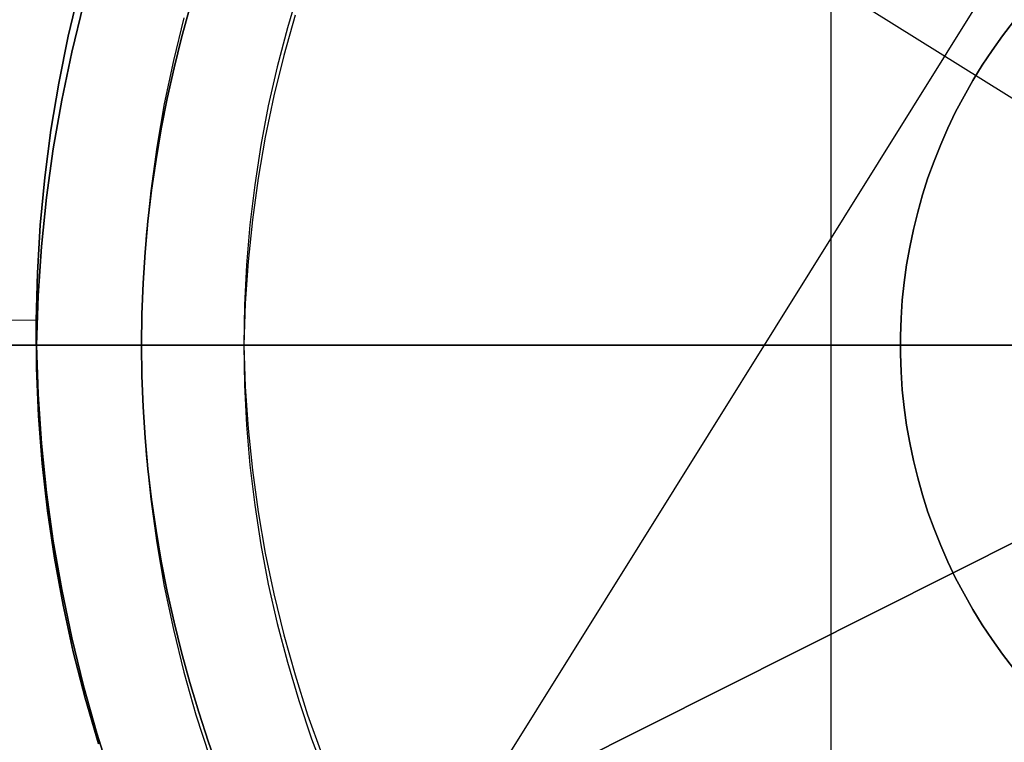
# Model space of a CAD drawing. Header units: millimetres. Extents: x 10871 to 12032, y -2698 to -1680.
# Tile 99 of 183: x 11431 to 11446, y -2053 to -2043. Entities that reach past the tile are written whole.
import ezdxf

# ---------------------------------------------------------------- set-up
doc = ezdxf.new("R2010")
doc.units = ezdxf.units.MM
for name, color, linetype in [('1', 7, 'Continuous'), ('color', 7, 'Continuous'), ('luz', 7, 'Continuous')]:
    doc.layers.add(name, color=color, linetype=linetype)

msp = doc.modelspace()

# ---------------------------------------------------------------- linework, layer by layer
at = {"layer": '1', "color": 7, "true_color": 0xffffff}
for p, q in [((11443.055, -2062.164, 36.403), (11443.055, -2032.445, 36.403)), ((11435.351, -2042.162, 36.403), (11435.185, -2042.718, 36.403)), ((11432.234, -2042.377, 44.653), (11432.066, -2043.069, 44.653)), ((11432.066, -2043.069, 44.653), (11432.234, -2042.377, 44.653)), ((11433.774, -2042.426, 37.885), (11433.655, -2042.861, 37.885)), ((11433.655, -2042.861, 43.135), (11433.774, -2042.426, 43.135)), ((11433.774, -2042.426, 37.885), (11433.655, -2042.861, 37.885)), ((11433.655, -2042.861, 43.135), (11433.774, -2042.426, 43.135)), ((11433.689, -2042.573, 40.51), (11433.536, -2043.192, 40.51)), ((11433.689, -2042.573, 43.135), (11433.536, -2043.192, 43.135)), ((11435.296, -2042.533, 36.403), (11435.132, -2043.116, 36.403)), ((11435.296, -2042.533, 36.403), (11435.132, -2043.116, 36.403)), ((11445.691, -2042.629, 33.403), (11445.533, -2042.834, 33.403)), ((11445.533, -2042.834, 36.403), (11445.691, -2042.629, 36.403)), ((11445.691, -2042.629, 33.403), (11445.533, -2042.834, 33.403)), ((11445.691, -2042.629, 34.903), (11445.533, -2042.834, 34.903)), ((11445.533, -2042.834, 36.403), (11445.691, -2042.629, 36.403)), ((11435.185, -2042.718, 36.403), (11435.038, -2043.28, 36.403)), ((11433.655, -2042.861, 37.885), (11433.546, -2043.299, 37.885)), ((11433.546, -2043.299, 43.135), (11433.655, -2042.861, 43.135)), ((11433.655, -2042.861, 37.885), (11433.546, -2043.299, 37.885)), ((11433.546, -2043.299, 43.135), (11433.655, -2042.861, 43.135)), ((11445.533, -2042.834, 33.403), (11445.382, -2043.044, 33.403)), ((11445.382, -2043.044, 36.403), (11445.533, -2042.834, 36.403)), ((11445.533, -2042.834, 33.403), (11445.382, -2043.044, 33.403)), ((11445.533, -2042.834, 34.903), (11445.382, -2043.044, 34.903)), ((11445.382, -2043.044, 36.403), (11445.533, -2042.834, 36.403)), ((11432.066, -2043.069, 44.653), (11431.92, -2043.766, 44.653)), ((11431.92, -2043.766, 44.653), (11432.066, -2043.069, 44.653)), ((11445.382, -2043.044, 33.403), (11445.239, -2043.26, 33.403)), ((11445.239, -2043.26, 36.403), (11445.382, -2043.044, 36.403)), ((11445.382, -2043.044, 33.403), (11445.239, -2043.26, 33.403)), ((11445.382, -2043.044, 34.903), (11445.239, -2043.26, 34.903)), ((11445.239, -2043.26, 36.403), (11445.382, -2043.044, 36.403)), ((11433.536, -2043.192, 40.51), (11433.405, -2043.817, 40.51)), ((11433.536, -2043.192, 43.135), (11433.405, -2043.817, 43.135)), ((11435.132, -2043.116, 36.403), (11434.989, -2043.704, 36.403)), ((11435.132, -2043.116, 36.403), (11434.989, -2043.704, 36.403)), ((11433.546, -2043.299, 37.885), (11433.448, -2043.739, 37.885)), ((11433.448, -2043.739, 43.135), (11433.546, -2043.299, 43.135)), ((11433.546, -2043.299, 37.885), (11433.448, -2043.739, 37.885)), ((11433.448, -2043.739, 43.135), (11433.546, -2043.299, 43.135)), ((11435.038, -2043.28, 36.403), (11434.91, -2043.846, 36.403)), ((11445.239, -2043.26, 33.403), (11445.103, -2043.48, 33.403)), ((11445.103, -2043.48, 36.403), (11445.239, -2043.26, 36.403)), ((11445.239, -2043.26, 33.403), (11445.103, -2043.48, 33.403)), ((11445.239, -2043.26, 34.903), (11445.103, -2043.48, 34.903)), ((11445.103, -2043.48, 36.403), (11445.239, -2043.26, 36.403)), ((11445.103, -2043.48, 33.403), (11444.975, -2043.705, 33.403)), ((11444.975, -2043.705, 36.403), (11445.103, -2043.48, 36.403)), ((11445.103, -2043.48, 33.403), (11444.975, -2043.705, 33.403)), ((11445.103, -2043.48, 34.903), (11444.975, -2043.705, 34.903)), ((11444.975, -2043.705, 36.403), (11445.103, -2043.48, 36.403)), ((11431.92, -2043.766, 44.653), (11431.799, -2044.468, 44.653)), ((11431.799, -2044.468, 44.653), (11431.92, -2043.766, 44.653)), ((11433.448, -2043.739, 37.885), (11433.361, -2044.18, 37.885)), ((11433.361, -2044.18, 43.135), (11433.448, -2043.739, 43.135)), ((11433.448, -2043.739, 37.885), (11433.361, -2044.18, 37.885)), ((11433.361, -2044.18, 43.135), (11433.448, -2043.739, 43.135)), ((11434.989, -2043.704, 36.403), (11434.865, -2044.297, 36.403)), ((11434.989, -2043.704, 36.403), (11434.865, -2044.297, 36.403)), ((11444.975, -2043.705, 33.403), (11444.854, -2043.934, 33.403)), ((11444.854, -2043.934, 36.403), (11444.975, -2043.705, 36.403)), ((11444.975, -2043.705, 33.403), (11444.854, -2043.934, 33.403)), ((11444.975, -2043.705, 34.903), (11444.854, -2043.934, 34.903)), ((11444.854, -2043.934, 36.403), (11444.975, -2043.705, 36.403)), ((11433.405, -2043.817, 40.51), (11433.295, -2044.445, 40.51)), ((11433.405, -2043.817, 43.135), (11433.295, -2044.445, 43.135)), ((11434.91, -2043.846, 36.403), (11434.802, -2044.416, 36.403)), ((11444.854, -2043.934, 33.403), (11444.742, -2044.168, 33.403)), ((11444.742, -2044.168, 36.403), (11444.854, -2043.934, 36.403)), ((11444.854, -2043.934, 33.403), (11444.742, -2044.168, 33.403)), ((11444.854, -2043.934, 34.903), (11444.742, -2044.168, 34.903)), ((11444.742, -2044.168, 36.403), (11444.854, -2043.934, 36.403)), ((11433.361, -2044.18, 37.885), (11433.286, -2044.624, 37.885)), ((11433.286, -2044.624, 43.135), (11433.361, -2044.18, 43.135)), ((11433.361, -2044.18, 37.885), (11433.286, -2044.624, 37.885)), ((11433.286, -2044.624, 43.135), (11433.361, -2044.18, 43.135)), ((11444.742, -2044.168, 33.403), (11444.638, -2044.405, 33.403)), ((11444.638, -2044.405, 36.403), (11444.742, -2044.168, 36.403)), ((11444.742, -2044.168, 33.403), (11444.638, -2044.405, 33.403)), ((11444.742, -2044.168, 34.903), (11444.638, -2044.405, 34.903)), ((11444.638, -2044.405, 36.403), (11444.742, -2044.168, 36.403)), ((11434.865, -2044.297, 36.403), (11434.762, -2044.893, 36.403)), ((11434.865, -2044.297, 36.403), (11434.762, -2044.893, 36.403)), ((11431.799, -2044.468, 44.653), (11431.702, -2045.174, 44.653)), ((11431.702, -2045.174, 44.653), (11431.799, -2044.468, 44.653)), ((11433.295, -2044.445, 40.51), (11433.208, -2045.077, 40.51)), ((11433.295, -2044.445, 43.135), (11433.208, -2045.077, 43.135)), ((11434.802, -2044.416, 36.403), (11434.713, -2044.99, 36.403)), ((11444.638, -2044.405, 33.403), (11444.542, -2044.645, 33.403)), ((11444.542, -2044.645, 36.403), (11444.638, -2044.405, 36.403)), ((11444.638, -2044.405, 33.403), (11444.542, -2044.645, 33.403)), ((11444.638, -2044.405, 34.903), (11444.542, -2044.645, 34.903)), ((11444.542, -2044.645, 36.403), (11444.638, -2044.405, 36.403)), ((11433.286, -2044.624, 37.885), (11433.221, -2045.068, 37.885)), ((11433.221, -2045.068, 43.135), (11433.286, -2044.624, 43.135)), ((11433.286, -2044.624, 37.885), (11433.221, -2045.068, 37.885)), ((11433.221, -2045.068, 43.135), (11433.286, -2044.624, 43.135)), ((11444.542, -2044.645, 33.403), (11444.454, -2044.889, 33.403)), ((11444.454, -2044.889, 36.403), (11444.542, -2044.645, 36.403)), ((11444.542, -2044.645, 33.403), (11444.454, -2044.889, 33.403)), ((11444.542, -2044.645, 34.903), (11444.454, -2044.889, 34.903)), ((11444.454, -2044.889, 36.403), (11444.542, -2044.645, 36.403)), ((11434.762, -2044.893, 36.403), (11434.679, -2045.493, 36.403)), ((11434.762, -2044.893, 36.403), (11434.679, -2045.493, 36.403)), ((11444.454, -2044.889, 33.403), (11444.375, -2045.135, 33.403)), ((11444.375, -2045.135, 36.403), (11444.454, -2044.889, 36.403)), ((11444.454, -2044.889, 33.403), (11444.375, -2045.135, 33.403)), ((11444.454, -2044.889, 34.903), (11444.375, -2045.135, 34.903)), ((11444.375, -2045.135, 36.403), (11444.454, -2044.889, 36.403)), ((11433.208, -2045.077, 40.51), (11433.142, -2045.712, 40.51)), ((11433.208, -2045.077, 43.135), (11433.142, -2045.712, 43.135)), ((11433.221, -2045.068, 37.885), (11433.168, -2045.514, 37.885)), ((11433.168, -2045.514, 43.135), (11433.221, -2045.068, 43.135)), ((11433.221, -2045.068, 37.885), (11433.168, -2045.514, 37.885)), ((11433.168, -2045.514, 43.135), (11433.221, -2045.068, 43.135)), ((11434.713, -2044.99, 36.403), (11434.644, -2045.566, 36.403)), ((11431.702, -2045.174, 44.653), (11431.629, -2045.882, 44.653)), ((11431.629, -2045.882, 44.653), (11431.702, -2045.174, 44.653)), ((11444.375, -2045.135, 33.403), (11444.305, -2045.384, 33.403)), ((11444.305, -2045.384, 36.403), (11444.375, -2045.135, 36.403)), ((11444.375, -2045.135, 33.403), (11444.305, -2045.384, 33.403)), ((11444.375, -2045.135, 34.903), (11444.305, -2045.384, 34.903)), ((11444.305, -2045.384, 36.403), (11444.375, -2045.135, 36.403)), ((11434.679, -2045.493, 36.403), (11434.617, -2046.096, 36.403)), ((11434.679, -2045.493, 36.403), (11434.617, -2046.096, 36.403)), ((11444.305, -2045.384, 33.403), (11444.243, -2045.636, 33.403)), ((11444.243, -2045.636, 36.403), (11444.305, -2045.384, 36.403)), ((11444.305, -2045.384, 33.403), (11444.243, -2045.636, 33.403)), ((11444.305, -2045.384, 34.903), (11444.243, -2045.636, 34.903)), ((11444.243, -2045.636, 36.403), (11444.305, -2045.384, 36.403)), ((11433.168, -2045.514, 37.885), (11433.127, -2045.961, 37.885)), ((11433.127, -2045.961, 43.135), (11433.168, -2045.514, 43.135)), ((11433.168, -2045.514, 37.885), (11433.127, -2045.961, 37.885)), ((11433.127, -2045.961, 43.135), (11433.168, -2045.514, 43.135)), ((11434.644, -2045.566, 36.403), (11434.594, -2046.145, 36.403)), ((11444.243, -2045.636, 33.403), (11444.189, -2045.889, 33.403)), ((11444.189, -2045.889, 36.403), (11444.243, -2045.636, 36.403)), ((11444.243, -2045.636, 33.403), (11444.189, -2045.889, 33.403)), ((11444.243, -2045.636, 34.903), (11444.189, -2045.889, 34.903)), ((11444.189, -2045.889, 36.403), (11444.243, -2045.636, 36.403)), ((11433.142, -2045.712, 40.51), (11433.098, -2046.348, 40.51)), ((11433.142, -2045.712, 43.135), (11433.098, -2046.348, 43.135)), ((11431.629, -2045.882, 44.653), (11431.58, -2046.593, 44.653)), ((11431.58, -2046.593, 44.653), (11431.629, -2045.882, 44.653)), ((11444.189, -2045.889, 33.403), (11444.145, -2046.144, 33.403)), ((11444.145, -2046.144, 36.403), (11444.189, -2045.889, 36.403)), ((11444.189, -2045.889, 33.403), (11444.145, -2046.144, 33.403)), ((11444.189, -2045.889, 34.903), (11444.145, -2046.144, 34.903)), ((11444.145, -2046.144, 36.403), (11444.189, -2045.889, 36.403)), ((11433.127, -2045.961, 37.885), (11433.097, -2046.409, 37.885)), ((11433.097, -2046.409, 43.135), (11433.127, -2045.961, 43.135)), ((11433.127, -2045.961, 37.885), (11433.097, -2046.409, 37.885)), ((11433.097, -2046.409, 43.135), (11433.127, -2045.961, 43.135)), ((11434.594, -2046.145, 36.403), (11434.564, -2046.724, 36.403)), ((11434.617, -2046.096, 36.403), (11434.576, -2046.7, 36.403)), ((11434.617, -2046.096, 36.403), (11434.576, -2046.7, 36.403)), ((11444.145, -2046.144, 33.403), (11444.109, -2046.401, 33.403)), ((11444.109, -2046.401, 36.403), (11444.145, -2046.144, 36.403)), ((11444.145, -2046.144, 33.403), (11444.109, -2046.401, 33.403)), ((11444.145, -2046.144, 34.903), (11444.109, -2046.401, 34.903)), ((11444.109, -2046.401, 36.403), (11444.145, -2046.144, 36.403)), ((11433.098, -2046.348, 40.51), (11433.076, -2046.986, 40.51)), ((11433.098, -2046.348, 43.135), (11433.076, -2046.986, 43.135)), ((11433.097, -2046.409, 37.885), (11433.079, -2046.857, 37.885)), ((11433.079, -2046.857, 43.135), (11433.097, -2046.409, 43.135)), ((11433.097, -2046.409, 37.885), (11433.079, -2046.857, 37.885)), ((11433.079, -2046.857, 43.135), (11433.097, -2046.409, 43.135)), ((11444.109, -2046.401, 33.403), (11444.082, -2046.658, 33.403)), ((11444.082, -2046.658, 36.403), (11444.109, -2046.401, 36.403)), ((11444.109, -2046.401, 33.403), (11444.082, -2046.658, 33.403)), ((11444.109, -2046.401, 34.903), (11444.082, -2046.658, 34.903)), ((11444.082, -2046.658, 36.403), (11444.109, -2046.401, 36.403)), ((11431.58, -2046.593, 44.653), (11431.555, -2047.305, 44.653)), ((11431.555, -2047.305, 44.653), (11431.58, -2046.593, 44.653)), ((11434.576, -2046.7, 36.403), (11434.555, -2047.305, 36.403)), ((11434.576, -2046.7, 36.403), (11434.555, -2047.305, 36.403)), ((11434.564, -2046.724, 36.403), (11434.555, -2047.305, 36.403)), ((11444.082, -2046.658, 33.403), (11444.065, -2046.917, 33.403)), ((11444.065, -2046.917, 36.403), (11444.082, -2046.658, 36.403)), ((11444.082, -2046.658, 33.403), (11444.065, -2046.917, 33.403)), ((11444.082, -2046.658, 34.903), (11444.065, -2046.917, 34.903)), ((11444.065, -2046.917, 36.403), (11444.082, -2046.658, 36.403)), ((11433.079, -2046.857, 37.885), (11433.073, -2047.305, 37.885)), ((11433.073, -2047.305, 43.135), (11433.079, -2046.857, 43.135)), ((11433.079, -2046.857, 37.885), (11433.073, -2047.305, 37.885)), ((11433.073, -2047.305, 43.135), (11433.079, -2046.857, 43.135)), ((11444.065, -2046.917, 33.403), (11444.056, -2047.175, 33.403)), ((11444.056, -2047.175, 36.403), (11444.065, -2046.917, 36.403)), ((11444.065, -2046.917, 33.403), (11444.056, -2047.175, 33.403)), ((11444.065, -2046.917, 34.903), (11444.056, -2047.175, 34.903)), ((11444.056, -2047.175, 36.403), (11444.065, -2046.917, 36.403)), ((11433.076, -2046.986, 40.51), (11433.076, -2047.624, 40.51)), ((11433.076, -2046.986, 43.135), (11433.076, -2047.624, 43.135)), ((11444.056, -2047.175, 33.403), (11444.056, -2047.434, 33.403)), ((11444.056, -2047.434, 36.403), (11444.056, -2047.175, 36.403)), ((11444.056, -2047.175, 33.403), (11444.056, -2047.434, 33.403)), ((11444.056, -2047.175, 34.903), (11444.056, -2047.434, 34.903)), ((11444.056, -2047.434, 36.403), (11444.056, -2047.175, 36.403)), ((11451.555, -2047.305, 71.704), (11375.749, -2047.305, 71.704)), ((11431.555, -2047.305, 44.653), (11383.555, -2047.305, 44.653)), ((11431.555, -2047.305, 44.653), (11431.58, -2048.017, 44.653)), ((11431.555, -2047.305, 44.653), (11431.555, -2047.305, 44.653)), ((11431.555, -2047.305, 44.653), (11431.607, -2047.305, 44.652)), ((11431.58, -2048.017, 44.653), (11431.555, -2047.305, 44.653)), ((11431.607, -2047.305, 44.652), (11431.658, -2047.305, 44.65)), ((11431.658, -2047.305, 44.65), (11431.71, -2047.305, 44.645)), ((11431.71, -2047.305, 44.645), (11431.762, -2047.305, 44.639)), ((11431.762, -2047.305, 44.639), (11431.813, -2047.305, 44.631)), ((11431.813, -2047.305, 44.631), (11431.864, -2047.305, 44.621)), ((11431.864, -2047.305, 44.621), (11431.914, -2047.305, 44.61)), ((11431.914, -2047.305, 44.61), (11431.964, -2047.305, 44.597)), ((11431.964, -2047.305, 44.597), (11432.014, -2047.305, 44.582)), ((11432.014, -2047.305, 44.582), (11432.063, -2047.305, 44.566)), ((11432.063, -2047.305, 44.566), (11432.112, -2047.305, 44.547)), ((11432.112, -2047.305, 44.547), (11432.16, -2047.305, 44.528)), ((11432.16, -2047.305, 44.528), (11432.207, -2047.305, 44.506)), ((11432.207, -2047.305, 44.506), (11432.253, -2047.305, 44.483)), ((11432.253, -2047.305, 44.483), (11432.299, -2047.305, 44.458)), ((11432.299, -2047.305, 44.458), (11432.344, -2047.305, 44.432)), ((11432.344, -2047.305, 44.432), (11432.387, -2047.305, 44.405)), ((11432.387, -2047.305, 44.405), (11432.43, -2047.305, 44.375)), ((11432.43, -2047.305, 44.375), (11432.472, -2047.305, 44.345)), ((11432.472, -2047.305, 44.345), (11432.513, -2047.305, 44.313)), ((11432.513, -2047.305, 44.313), (11432.552, -2047.305, 44.279)), ((11432.552, -2047.305, 44.279), (11432.591, -2047.305, 44.245)), ((11432.591, -2047.305, 44.245), (11432.628, -2047.305, 44.209)), ((11432.628, -2047.305, 44.209), (11432.664, -2047.305, 44.171)), ((11432.664, -2047.305, 44.171), (11432.699, -2047.305, 44.133)), ((11432.699, -2047.305, 44.133), (11432.732, -2047.305, 44.093)), ((11432.732, -2047.305, 44.093), (11432.764, -2047.305, 44.053)), ((11432.764, -2047.305, 44.053), (11432.795, -2047.305, 44.011)), ((11432.795, -2047.305, 44.011), (11432.824, -2047.305, 43.968)), ((11432.824, -2047.305, 43.968), (11432.852, -2047.305, 43.924)), ((11432.852, -2047.305, 43.924), (11432.878, -2047.305, 43.879)), ((11432.878, -2047.305, 43.879), (11432.903, -2047.305, 43.834)), ((11432.903, -2047.305, 43.834), (11432.926, -2047.305, 43.787)), ((11432.926, -2047.305, 43.787), (11432.947, -2047.305, 43.74)), ((11432.947, -2047.305, 43.74), (11432.967, -2047.305, 43.692)), ((11432.967, -2047.305, 43.692), (11432.985, -2047.305, 43.644)), ((11432.985, -2047.305, 43.644), (11433.002, -2047.305, 43.595)), ((11433.002, -2047.305, 43.595), (11433.016, -2047.305, 43.545)), ((11433.016, -2047.305, 43.545), (11433.03, -2047.305, 43.495)), ((11433.03, -2047.305, 43.495), (11433.041, -2047.305, 43.444)), ((11433.041, -2047.305, 43.444), (11433.051, -2047.305, 43.393)), ((11433.051, -2047.305, 43.393), (11433.059, -2047.305, 43.342)), ((11433.059, -2047.305, 43.342), (11433.065, -2047.305, 43.291)), ((11433.065, -2047.305, 43.291), (11433.069, -2047.305, 43.239)), ((11433.069, -2047.305, 43.239), (11433.072, -2047.305, 43.187)), ((11433.072, -2047.305, 43.187), (11433.073, -2047.305, 43.135)), ((11433.073, -2047.305, 37.885), (11433.079, -2047.753, 37.885)), ((11433.074, -2047.305, 37.834), (11433.073, -2047.305, 37.885)), ((11433.079, -2047.753, 43.135), (11433.073, -2047.305, 43.135)), ((11433.073, -2047.305, 37.885), (11433.079, -2047.753, 37.885)), ((11433.073, -2047.305, 37.885), (11433.073, -2047.305, 43.135)), ((11433.079, -2047.753, 43.135), (11433.073, -2047.305, 43.135)), ((11433.076, -2047.305, 37.784), (11433.074, -2047.305, 37.834)), ((11433.081, -2047.305, 37.733), (11433.076, -2047.305, 37.784)), ((11433.087, -2047.305, 37.683), (11433.081, -2047.305, 37.733)), ((11433.094, -2047.305, 37.633), (11433.087, -2047.305, 37.683)), ((11433.104, -2047.305, 37.584), (11433.094, -2047.305, 37.633)), ((11433.115, -2047.305, 37.534), (11433.104, -2047.305, 37.584)), ((11433.128, -2047.305, 37.485), (11433.115, -2047.305, 37.534)), ((11433.142, -2047.305, 37.437), (11433.128, -2047.305, 37.485)), ((11433.158, -2047.305, 37.389), (11433.142, -2047.305, 37.437)), ((11433.176, -2047.305, 37.341), (11433.158, -2047.305, 37.389)), ((11433.195, -2047.305, 37.295), (11433.176, -2047.305, 37.341)), ((11433.216, -2047.305, 37.249), (11433.195, -2047.305, 37.295)), ((11433.239, -2047.305, 37.203), (11433.216, -2047.305, 37.249)), ((11433.263, -2047.305, 37.159), (11433.239, -2047.305, 37.203)), ((11433.288, -2047.305, 37.115), (11433.263, -2047.305, 37.159)), ((11433.316, -2047.305, 37.072), (11433.288, -2047.305, 37.115)), ((11433.344, -2047.305, 37.031), (11433.316, -2047.305, 37.072)), ((11433.374, -2047.305, 36.99), (11433.344, -2047.305, 37.031)), ((11433.405, -2047.305, 36.95), (11433.374, -2047.305, 36.99)), ((11433.438, -2047.305, 36.911), (11433.405, -2047.305, 36.95)), ((11433.472, -2047.305, 36.874), (11433.438, -2047.305, 36.911)), ((11433.507, -2047.305, 36.837), (11433.472, -2047.305, 36.874)), ((11433.543, -2047.305, 36.802), (11433.507, -2047.305, 36.837)), ((11433.581, -2047.305, 36.768), (11433.543, -2047.305, 36.802)), ((11433.619, -2047.305, 36.736), (11433.581, -2047.305, 36.768)), ((11433.659, -2047.305, 36.704), (11433.619, -2047.305, 36.736)), ((11433.7, -2047.305, 36.674), (11433.659, -2047.305, 36.704)), ((11433.742, -2047.305, 36.646), (11433.7, -2047.305, 36.674)), ((11433.785, -2047.305, 36.619), (11433.742, -2047.305, 36.646)), ((11433.828, -2047.305, 36.593), (11433.785, -2047.305, 36.619)), ((11433.873, -2047.305, 36.569), (11433.828, -2047.305, 36.593)), ((11433.918, -2047.305, 36.547), (11433.873, -2047.305, 36.569)), ((11433.964, -2047.305, 36.526), (11433.918, -2047.305, 36.547)), ((11434.011, -2047.305, 36.507), (11433.964, -2047.305, 36.526)), ((11434.058, -2047.305, 36.489), (11434.011, -2047.305, 36.507)), ((11434.106, -2047.305, 36.473), (11434.058, -2047.305, 36.489)), ((11434.155, -2047.305, 36.458), (11434.106, -2047.305, 36.473)), ((11434.204, -2047.305, 36.445), (11434.155, -2047.305, 36.458)), ((11434.253, -2047.305, 36.434), (11434.204, -2047.305, 36.445)), ((11434.303, -2047.305, 36.425), (11434.253, -2047.305, 36.434)), ((11434.353, -2047.305, 36.417), (11434.303, -2047.305, 36.425)), ((11434.403, -2047.305, 36.411), (11434.353, -2047.305, 36.417)), ((11434.453, -2047.305, 36.407), (11434.403, -2047.305, 36.411)), ((11434.504, -2047.305, 36.404), (11434.453, -2047.305, 36.407)), ((11434.555, -2047.305, 36.403), (11434.504, -2047.305, 36.404)), ((11434.555, -2047.305, 36.403), (11434.576, -2047.91, 36.403)), ((11444.055, -2047.305, 36.403), (11434.555, -2047.305, 36.403)), ((11434.555, -2047.305, 36.403), (11434.576, -2047.91, 36.403)), ((11434.555, -2047.305, 36.403), (11434.564, -2047.885, 36.403)), ((11445.558, -2047.305, 33.403), (11444.055, -2047.305, 33.403)), ((11444.055, -2047.305, 33.403), (11444.055, -2047.305, 36.403)), ((11445.558, -2047.305, 31.917), (11445.558, -2047.305, 33.403)), ((11444.056, -2047.434, 33.403), (11444.065, -2047.693, 33.403)), ((11444.065, -2047.693, 36.403), (11444.056, -2047.434, 36.403)), ((11444.056, -2047.434, 33.403), (11444.065, -2047.693, 33.403)), ((11444.056, -2047.434, 34.903), (11444.065, -2047.693, 34.903)), ((11444.065, -2047.693, 36.403), (11444.056, -2047.434, 36.403)), ((11433.076, -2047.624, 40.51), (11433.098, -2048.261, 40.51)), ((11433.076, -2047.624, 43.135), (11433.098, -2048.261, 43.135)), ((11433.079, -2047.753, 37.885), (11433.097, -2048.201, 37.885)), ((11433.097, -2048.201, 43.135), (11433.079, -2047.753, 43.135)), ((11433.079, -2047.753, 37.885), (11433.097, -2048.201, 37.885)), ((11433.097, -2048.201, 43.135), (11433.079, -2047.753, 43.135)), ((11444.065, -2047.693, 33.403), (11444.082, -2047.951, 33.403)), ((11444.082, -2047.951, 36.403), (11444.065, -2047.693, 36.403)), ((11444.065, -2047.693, 33.403), (11444.082, -2047.951, 33.403)), ((11444.065, -2047.693, 34.903), (11444.082, -2047.951, 34.903)), ((11444.082, -2047.951, 36.403), (11444.065, -2047.693, 36.403)), ((11434.564, -2047.885, 36.403), (11434.594, -2048.465, 36.403)), ((11434.576, -2047.91, 36.403), (11434.617, -2048.514, 36.403)), ((11434.576, -2047.91, 36.403), (11434.617, -2048.514, 36.403)), ((11431.58, -2048.017, 44.653), (11431.629, -2048.727, 44.653)), ((11431.629, -2048.727, 44.653), (11431.58, -2048.017, 44.653)), ((11444.082, -2047.951, 33.403), (11444.109, -2048.209, 33.403)), ((11444.109, -2048.209, 36.403), (11444.082, -2047.951, 36.403)), ((11444.082, -2047.951, 33.403), (11444.109, -2048.209, 33.403)), ((11444.082, -2047.951, 34.903), (11444.109, -2048.209, 34.903)), ((11444.109, -2048.209, 36.403), (11444.082, -2047.951, 36.403)), ((11433.097, -2048.201, 37.885), (11433.127, -2048.648, 37.885)), ((11433.127, -2048.648, 43.135), (11433.097, -2048.201, 43.135)), ((11433.097, -2048.201, 37.885), (11433.127, -2048.648, 37.885)), ((11433.127, -2048.648, 43.135), (11433.097, -2048.201, 43.135)), ((11444.109, -2048.209, 33.403), (11444.145, -2048.465, 33.403)), ((11444.145, -2048.465, 36.403), (11444.109, -2048.209, 36.403)), ((11444.109, -2048.209, 33.403), (11444.145, -2048.465, 33.403)), ((11444.109, -2048.209, 34.903), (11444.145, -2048.465, 34.903)), ((11444.145, -2048.465, 36.403), (11444.109, -2048.209, 36.403)), ((11433.098, -2048.261, 40.51), (11433.142, -2048.898, 40.51)), ((11433.098, -2048.261, 43.135), (11433.142, -2048.898, 43.135)), ((11434.594, -2048.465, 36.403), (11434.644, -2049.043, 36.403)), ((11444.145, -2048.465, 33.403), (11444.189, -2048.72, 33.403)), ((11444.189, -2048.72, 36.403), (11444.145, -2048.465, 36.403)), ((11444.145, -2048.465, 33.403), (11444.189, -2048.72, 33.403)), ((11444.145, -2048.465, 34.903), (11444.189, -2048.72, 34.903)), ((11444.189, -2048.72, 36.403), (11444.145, -2048.465, 36.403)), ((11434.617, -2048.514, 36.403), (11434.679, -2049.116, 36.403)), ((11434.617, -2048.514, 36.403), (11434.679, -2049.116, 36.403)), ((11431.629, -2048.727, 44.653), (11431.702, -2049.436, 44.653)), ((11431.702, -2049.436, 44.653), (11431.629, -2048.727, 44.653)), ((11433.127, -2048.648, 37.885), (11433.168, -2049.095, 37.885)), ((11433.168, -2049.095, 43.135), (11433.127, -2048.648, 43.135)), ((11433.127, -2048.648, 37.885), (11433.168, -2049.095, 37.885)), ((11433.168, -2049.095, 43.135), (11433.127, -2048.648, 43.135)), ((11444.189, -2048.72, 33.403), (11444.243, -2048.974, 33.403)), ((11444.243, -2048.974, 36.403), (11444.189, -2048.72, 36.403)), ((11444.189, -2048.72, 33.403), (11444.243, -2048.974, 33.403)), ((11444.189, -2048.72, 34.903), (11444.243, -2048.974, 34.903)), ((11444.243, -2048.974, 36.403), (11444.189, -2048.72, 36.403)), ((11433.142, -2048.898, 40.51), (11433.208, -2049.532, 40.51)), ((11433.142, -2048.898, 43.135), (11433.208, -2049.532, 43.135)), ((11434.644, -2049.043, 36.403), (11434.713, -2049.62, 36.403)), ((11444.243, -2048.974, 33.403), (11444.305, -2049.225, 33.403)), ((11444.305, -2049.225, 36.403), (11444.243, -2048.974, 36.403)), ((11444.243, -2048.974, 33.403), (11444.305, -2049.225, 33.403)), ((11444.243, -2048.974, 34.903), (11444.305, -2049.225, 34.903)), ((11444.305, -2049.225, 36.403), (11444.243, -2048.974, 36.403)), ((11433.168, -2049.095, 37.885), (11433.221, -2049.541, 37.885)), ((11433.221, -2049.541, 43.135), (11433.168, -2049.095, 43.135)), ((11433.168, -2049.095, 37.885), (11433.221, -2049.541, 37.885)), ((11433.221, -2049.541, 43.135), (11433.168, -2049.095, 43.135)), ((11434.679, -2049.116, 36.403), (11434.762, -2049.716, 36.403)), ((11434.679, -2049.116, 36.403), (11434.762, -2049.716, 36.403)), ((11444.305, -2049.225, 33.403), (11444.375, -2049.474, 33.403)), ((11444.375, -2049.474, 36.403), (11444.305, -2049.225, 36.403)), ((11444.305, -2049.225, 33.403), (11444.375, -2049.474, 33.403)), ((11444.305, -2049.225, 34.903), (11444.375, -2049.474, 34.903)), ((11444.375, -2049.474, 36.403), (11444.305, -2049.225, 36.403)), ((11431.702, -2049.436, 44.653), (11431.799, -2050.141, 44.653)), ((11431.799, -2050.141, 44.653), (11431.702, -2049.436, 44.653)), ((11444.375, -2049.474, 33.403), (11444.454, -2049.721, 33.403)), ((11444.454, -2049.721, 36.403), (11444.375, -2049.474, 36.403)), ((11444.375, -2049.474, 33.403), (11444.454, -2049.721, 33.403)), ((11444.375, -2049.474, 34.903), (11444.454, -2049.721, 34.903)), ((11444.454, -2049.721, 36.403), (11444.375, -2049.474, 36.403)), ((11433.208, -2049.532, 40.51), (11433.295, -2050.164, 40.51)), ((11433.208, -2049.532, 43.135), (11433.295, -2050.164, 43.135)), ((11433.221, -2049.541, 37.885), (11433.286, -2049.986, 37.885)), ((11433.286, -2049.986, 43.135), (11433.221, -2049.541, 43.135)), ((11433.221, -2049.541, 37.885), (11433.286, -2049.986, 37.885)), ((11433.286, -2049.986, 43.135), (11433.221, -2049.541, 43.135)), ((11434.713, -2049.62, 36.403), (11434.802, -2050.193, 36.403)), ((11434.762, -2049.716, 36.403), (11434.865, -2050.313, 36.403)), ((11434.762, -2049.716, 36.403), (11434.865, -2050.313, 36.403)), ((11444.454, -2049.721, 33.403), (11444.542, -2049.964, 33.403)), ((11444.542, -2049.964, 36.403), (11444.454, -2049.721, 36.403)), ((11444.454, -2049.721, 33.403), (11444.542, -2049.964, 33.403)), ((11444.454, -2049.721, 34.903), (11444.542, -2049.964, 34.903)), ((11444.542, -2049.964, 36.403), (11444.454, -2049.721, 36.403)), ((11433.286, -2049.986, 37.885), (11433.361, -2050.429, 37.885)), ((11433.361, -2050.429, 43.135), (11433.286, -2049.986, 43.135)), ((11433.286, -2049.986, 37.885), (11433.361, -2050.429, 37.885)), ((11433.361, -2050.429, 43.135), (11433.286, -2049.986, 43.135)), ((11444.542, -2049.964, 33.403), (11444.638, -2050.205, 33.403)), ((11444.638, -2050.205, 36.403), (11444.542, -2049.964, 36.403)), ((11444.542, -2049.964, 33.403), (11444.638, -2050.205, 33.403)), ((11444.542, -2049.964, 34.903), (11444.638, -2050.205, 34.903)), ((11444.638, -2050.205, 36.403), (11444.542, -2049.964, 36.403)), ((11431.799, -2050.141, 44.653), (11431.92, -2050.843, 44.653)), ((11431.92, -2050.843, 44.653), (11431.799, -2050.141, 44.653)), ((11433.295, -2050.164, 40.51), (11433.405, -2050.793, 40.51)), ((11433.295, -2050.164, 43.135), (11433.405, -2050.793, 43.135)), ((11434.802, -2050.193, 36.403), (11434.91, -2050.763, 36.403)), ((11444.638, -2050.205, 33.403), (11444.742, -2050.442, 33.403)), ((11444.742, -2050.442, 36.403), (11444.638, -2050.205, 36.403)), ((11444.638, -2050.205, 33.403), (11444.742, -2050.442, 33.403)), ((11444.638, -2050.205, 34.903), (11444.742, -2050.442, 34.903)), ((11444.742, -2050.442, 36.403), (11444.638, -2050.205, 36.403)), ((11434.865, -2050.313, 36.403), (11434.989, -2050.905, 36.403)), ((11434.865, -2050.313, 36.403), (11434.989, -2050.905, 36.403)), ((11433.361, -2050.429, 37.885), (11433.448, -2050.871, 37.885)), ((11433.448, -2050.871, 43.135), (11433.361, -2050.429, 43.135)), ((11433.361, -2050.429, 37.885), (11433.448, -2050.871, 37.885)), ((11433.448, -2050.871, 43.135), (11433.361, -2050.429, 43.135)), ((11444.742, -2050.442, 33.403), (11444.854, -2050.675, 33.403)), ((11444.854, -2050.675, 36.403), (11444.742, -2050.442, 36.403)), ((11444.742, -2050.442, 33.403), (11444.854, -2050.675, 33.403)), ((11444.742, -2050.442, 34.903), (11444.854, -2050.675, 34.903)), ((11444.854, -2050.675, 36.403), (11444.742, -2050.442, 36.403)), ((11434.91, -2050.763, 36.403), (11435.038, -2051.33, 36.403)), ((11444.854, -2050.675, 33.403), (11444.975, -2050.904, 33.403)), ((11444.975, -2050.904, 36.403), (11444.854, -2050.675, 36.403)), ((11444.854, -2050.675, 33.403), (11444.975, -2050.904, 33.403)), ((11444.854, -2050.675, 34.903), (11444.975, -2050.904, 34.903)), ((11444.975, -2050.904, 36.403), (11444.854, -2050.675, 36.403)), ((11431.92, -2050.843, 44.653), (11432.066, -2051.541, 44.653)), ((11432.066, -2051.541, 44.653), (11431.92, -2050.843, 44.653)), ((11433.405, -2050.793, 40.51), (11433.536, -2051.417, 40.51)), ((11433.405, -2050.793, 43.135), (11433.536, -2051.417, 43.135)), ((11433.448, -2050.871, 37.885), (11433.546, -2051.311, 37.885)), ((11433.546, -2051.311, 43.135), (11433.448, -2050.871, 43.135)), ((11433.448, -2050.871, 37.885), (11433.546, -2051.311, 37.885)), ((11433.546, -2051.311, 43.135), (11433.448, -2050.871, 43.135)), ((11434.989, -2050.905, 36.403), (11435.132, -2051.494, 36.403)), ((11434.989, -2050.905, 36.403), (11435.132, -2051.494, 36.403)), ((11444.975, -2050.904, 33.403), (11445.103, -2051.129, 33.403)), ((11445.103, -2051.129, 36.403), (11444.975, -2050.904, 36.403)), ((11444.975, -2050.904, 33.403), (11445.103, -2051.129, 33.403)), ((11444.975, -2050.904, 34.903), (11445.103, -2051.129, 34.903)), ((11445.103, -2051.129, 36.403), (11444.975, -2050.904, 36.403)), ((11445.103, -2051.129, 33.403), (11445.239, -2051.35, 33.403)), ((11445.239, -2051.35, 36.403), (11445.103, -2051.129, 36.403)), ((11445.103, -2051.129, 33.403), (11445.239, -2051.35, 33.403)), ((11445.103, -2051.129, 34.903), (11445.239, -2051.35, 34.903)), ((11445.239, -2051.35, 36.403), (11445.103, -2051.129, 36.403)), ((11433.546, -2051.311, 37.885), (11433.655, -2051.748, 37.885)), ((11433.655, -2051.748, 43.135), (11433.546, -2051.311, 43.135)), ((11433.546, -2051.311, 37.885), (11433.655, -2051.748, 37.885)), ((11433.655, -2051.748, 43.135), (11433.546, -2051.311, 43.135)), ((11435.038, -2051.33, 36.403), (11435.185, -2051.891, 36.403)), ((11433.536, -2051.417, 40.51), (11433.689, -2052.037, 40.51)), ((11433.536, -2051.417, 43.135), (11433.689, -2052.037, 43.135)), ((11445.239, -2051.35, 33.403), (11445.382, -2051.565, 33.403)), ((11445.382, -2051.565, 36.403), (11445.239, -2051.35, 36.403)), ((11445.239, -2051.35, 33.403), (11445.382, -2051.565, 33.403)), ((11445.239, -2051.35, 34.903), (11445.382, -2051.565, 34.903)), ((11445.382, -2051.565, 36.403), (11445.239, -2051.35, 36.403)), ((11432.066, -2051.541, 44.653), (11432.234, -2052.233, 44.653)), ((11432.234, -2052.233, 44.653), (11432.066, -2051.541, 44.653)), ((11435.132, -2051.494, 36.403), (11435.296, -2052.077, 36.403)), ((11435.132, -2051.494, 36.403), (11435.296, -2052.077, 36.403)), ((11445.382, -2051.565, 33.403), (11445.533, -2051.776, 33.403)), ((11445.533, -2051.776, 36.403), (11445.382, -2051.565, 36.403)), ((11445.382, -2051.565, 33.403), (11445.533, -2051.776, 33.403)), ((11445.382, -2051.565, 34.903), (11445.533, -2051.776, 34.903)), ((11445.533, -2051.776, 36.403), (11445.382, -2051.565, 36.403)), ((11433.655, -2051.748, 37.885), (11433.774, -2052.184, 37.885)), ((11433.774, -2052.184, 43.135), (11433.655, -2051.748, 43.135)), ((11433.655, -2051.748, 37.885), (11433.774, -2052.184, 37.885)), ((11433.774, -2052.184, 43.135), (11433.655, -2051.748, 43.135)), ((11445.533, -2051.776, 33.403), (11445.691, -2051.981, 33.403)), ((11445.691, -2051.981, 36.403), (11445.533, -2051.776, 36.403)), ((11445.533, -2051.776, 33.403), (11445.691, -2051.981, 33.403)), ((11445.533, -2051.776, 34.903), (11445.691, -2051.981, 34.903)), ((11445.691, -2051.981, 36.403), (11445.533, -2051.776, 36.403)), ((11435.185, -2051.891, 36.403), (11435.351, -2052.447, 36.403)), ((11433.689, -2052.037, 40.51), (11433.863, -2052.651, 40.51)), ((11433.689, -2052.037, 43.135), (11433.863, -2052.651, 43.135)), ((11433.774, -2052.184, 37.885), (11433.904, -2052.617, 37.885)), ((11433.904, -2052.617, 43.135), (11433.774, -2052.184, 43.135)), ((11433.774, -2052.184, 37.885), (11433.904, -2052.617, 37.885)), ((11433.904, -2052.617, 43.135), (11433.774, -2052.184, 43.135)), ((11435.296, -2052.077, 36.403), (11435.479, -2052.654, 36.403)), ((11435.296, -2052.077, 36.403), (11435.479, -2052.654, 36.403)), ((11432.234, -2052.233, 44.653), (11432.427, -2052.919, 44.653)), ((11432.427, -2052.919, 44.653), (11432.234, -2052.233, 44.653)), ((11435.351, -2052.447, 36.403), (11435.536, -2052.998, 36.403)), ((11433.904, -2052.617, 37.885), (11434.044, -2053.047, 37.885)), ((11434.044, -2053.047, 43.135), (11433.904, -2052.617, 43.135)), ((11433.904, -2052.617, 37.885), (11434.044, -2053.047, 37.885)), ((11434.044, -2053.047, 43.135), (11433.904, -2052.617, 43.135)), ((11433.863, -2052.651, 40.51), (11434.058, -2053.258, 40.51)), ((11433.863, -2052.651, 43.135), (11434.058, -2053.258, 43.135)), ((11435.479, -2052.654, 36.403), (11435.682, -2053.224, 36.403)), ((11435.479, -2052.654, 36.403), (11435.682, -2053.224, 36.403)), ((11432.427, -2052.919, 44.653), (11432.642, -2053.598, 44.653)), ((11432.642, -2053.598, 44.653), (11432.427, -2052.919, 44.653)), ((11434.044, -2053.047, 37.885), (11434.194, -2053.474, 37.885)), ((11434.194, -2053.474, 43.135), (11434.044, -2053.047, 43.135)), ((11434.044, -2053.047, 37.885), (11434.194, -2053.474, 37.885)), ((11434.194, -2053.474, 43.135), (11434.044, -2053.047, 43.135)), ((11435.536, -2052.998, 36.403), (11435.74, -2053.541, 36.403))]:
    msp.add_line(p, q, dxfattribs=at)
at = {"layer": '1', "color": 7, "true_color": 0xf4f4f4}
for p, q in [((11432.173, -2042.169, 206.567), (11432.014, -2042.84, 206.567)), ((11432.014, -2042.84, 208.385), (11432.173, -2042.169, 208.385)), ((11432.173, -2042.169, 206.567), (11432.014, -2042.84, 206.567)), ((11432.014, -2042.84, 208.385), (11432.173, -2042.169, 208.385)), ((11432.173, -2042.169, 207.476), (11432.014, -2042.84, 207.476)), ((11432.014, -2042.84, 206.567), (11431.877, -2043.517, 206.567)), ((11431.877, -2043.517, 208.385), (11432.014, -2042.84, 208.385)), ((11432.014, -2042.84, 206.567), (11431.877, -2043.517, 206.567)), ((11431.877, -2043.517, 208.385), (11432.014, -2042.84, 208.385)), ((11432.014, -2042.84, 207.476), (11431.877, -2043.517, 207.476)), ((11431.877, -2043.517, 206.567), (11431.764, -2044.198, 206.567)), ((11431.764, -2044.198, 208.385), (11431.877, -2043.517, 208.385)), ((11431.877, -2043.517, 206.567), (11431.764, -2044.198, 206.567)), ((11431.764, -2044.198, 208.385), (11431.877, -2043.517, 208.385)), ((11431.877, -2043.517, 207.476), (11431.764, -2044.198, 207.476)), ((11431.764, -2044.198, 206.567), (11431.675, -2044.883, 206.567)), ((11431.675, -2044.883, 208.385), (11431.764, -2044.198, 208.385)), ((11431.764, -2044.198, 206.567), (11431.675, -2044.883, 206.567)), ((11431.675, -2044.883, 208.385), (11431.764, -2044.198, 208.385)), ((11431.764, -2044.198, 207.476), (11431.675, -2044.883, 207.476)), ((11431.675, -2044.883, 206.567), (11431.61, -2045.57, 206.567)), ((11431.61, -2045.57, 208.385), (11431.675, -2044.883, 208.385)), ((11431.675, -2044.883, 206.567), (11431.61, -2045.57, 206.567)), ((11431.61, -2045.57, 208.385), (11431.675, -2044.883, 208.385)), ((11431.675, -2044.883, 207.476), (11431.61, -2045.57, 207.476)), ((11431.61, -2045.57, 206.567), (11431.568, -2046.259, 206.567)), ((11431.568, -2046.259, 208.385), (11431.61, -2045.57, 208.385)), ((11431.61, -2045.57, 206.567), (11431.568, -2046.259, 206.567)), ((11431.568, -2046.259, 208.385), (11431.61, -2045.57, 208.385)), ((11431.61, -2045.57, 207.476), (11431.568, -2046.259, 207.476)), ((11431.568, -2046.259, 206.567), (11431.55, -2046.95, 206.567)), ((11431.55, -2046.95, 208.385), (11431.568, -2046.259, 208.385)), ((11431.568, -2046.259, 206.567), (11431.55, -2046.95, 206.567)), ((11431.55, -2046.95, 208.385), (11431.568, -2046.259, 208.385)), ((11431.568, -2046.259, 207.476), (11431.55, -2046.95, 207.476)), ((11431.55, -2046.95, 206.567), (11424.764, -2046.889, 206.567)), ((11431.55, -2046.95, 208.385), (11424.764, -2046.889, 208.385)), ((11431.55, -2046.95, 206.567), (11431.555, -2047.64, 206.567)), ((11431.555, -2047.64, 208.385), (11431.55, -2046.95, 208.385)), ((11431.55, -2046.95, 206.567), (11431.555, -2047.64, 206.567)), ((11431.55, -2046.95, 208.385), (11431.55, -2046.95, 206.567)), ((11431.555, -2047.64, 208.385), (11431.55, -2046.95, 208.385)), ((11431.55, -2046.95, 207.476), (11431.555, -2047.64, 207.476)), ((11431.55, -2046.95, 206.567), (11431.55, -2046.95, 208.385)), ((11431.555, -2047.64, 206.567), (11431.585, -2048.33, 206.567)), ((11431.585, -2048.33, 208.385), (11431.555, -2047.64, 208.385)), ((11431.555, -2047.64, 206.567), (11431.585, -2048.33, 206.567)), ((11431.585, -2048.33, 208.385), (11431.555, -2047.64, 208.385)), ((11431.555, -2047.64, 207.476), (11431.585, -2048.33, 207.476)), ((11431.585, -2048.33, 206.567), (11431.638, -2049.018, 206.567)), ((11431.638, -2049.018, 208.385), (11431.585, -2048.33, 208.385)), ((11431.585, -2048.33, 206.567), (11431.638, -2049.018, 206.567)), ((11431.638, -2049.018, 208.385), (11431.585, -2048.33, 208.385)), ((11431.585, -2048.33, 207.476), (11431.638, -2049.018, 207.476)), ((11431.638, -2049.018, 206.567), (11431.716, -2049.704, 206.567)), ((11431.716, -2049.704, 208.385), (11431.638, -2049.018, 208.385)), ((11431.638, -2049.018, 206.567), (11431.716, -2049.704, 206.567)), ((11431.716, -2049.704, 208.385), (11431.638, -2049.018, 208.385)), ((11431.638, -2049.018, 207.476), (11431.716, -2049.704, 207.476)), ((11431.716, -2049.704, 206.567), (11431.816, -2050.387, 206.567)), ((11431.816, -2050.387, 208.385), (11431.716, -2049.704, 208.385)), ((11431.716, -2049.704, 206.567), (11431.816, -2050.387, 206.567)), ((11431.816, -2050.387, 208.385), (11431.716, -2049.704, 208.385)), ((11431.716, -2049.704, 207.476), (11431.816, -2050.387, 207.476)), ((11431.816, -2050.387, 206.567), (11431.941, -2051.066, 206.567)), ((11431.941, -2051.066, 208.385), (11431.816, -2050.387, 208.385)), ((11431.816, -2050.387, 206.567), (11431.941, -2051.066, 206.567)), ((11431.941, -2051.066, 208.385), (11431.816, -2050.387, 208.385)), ((11431.816, -2050.387, 207.476), (11431.941, -2051.066, 207.476)), ((11431.941, -2051.066, 206.567), (11432.088, -2051.741, 206.567)), ((11432.088, -2051.741, 208.385), (11431.941, -2051.066, 208.385)), ((11431.941, -2051.066, 206.567), (11432.088, -2051.741, 206.567)), ((11432.088, -2051.741, 208.385), (11431.941, -2051.066, 208.385)), ((11431.941, -2051.066, 207.476), (11432.088, -2051.741, 207.476)), ((11432.088, -2051.741, 206.567), (11432.259, -2052.41, 206.567)), ((11432.259, -2052.41, 208.385), (11432.088, -2051.741, 208.385)), ((11432.088, -2051.741, 206.567), (11432.259, -2052.41, 206.567)), ((11432.259, -2052.41, 208.385), (11432.088, -2051.741, 208.385)), ((11432.088, -2051.741, 207.476), (11432.259, -2052.41, 207.476)), ((11432.259, -2052.41, 206.567), (11432.453, -2053.072, 206.567)), ((11432.453, -2053.072, 208.385), (11432.259, -2052.41, 208.385)), ((11432.259, -2052.41, 206.567), (11432.453, -2053.072, 206.567)), ((11432.453, -2053.072, 208.385), (11432.259, -2052.41, 208.385)), ((11432.259, -2052.41, 207.476), (11432.453, -2053.072, 207.476))]:
    msp.add_line(p, q, dxfattribs=at)
at = {"layer": 'color'}
msp.add_line((11378.384, -2047.305, 34.804), (11524.384, -2047.305, 34.804), dxfattribs=at)
at = {"layer": 'luz', "color": 254, "true_color": 0xcad1ee}
for p, q in [((11524.73, -1915.029, -42.746), (11364.659, -2171.222, -42.746)), ((11524.73, -1915.029, -41.246), (11364.659, -2171.222, -41.246)), ((11324.342, -1967.929, -42.746), (11578.425, -2126.681, -42.746)), ((11324.342, -1967.929, -41.246), (11578.425, -2126.681, -41.246)), ((11317.492, -2114.483, -39.746), (11585.276, -1980.126, -39.746)), ((11585.276, -1980.126, -41.246), (11317.492, -2114.483, -41.246))]:
    msp.add_line(p, q, dxfattribs=at)

doc.saveas('drawing.dxf')
